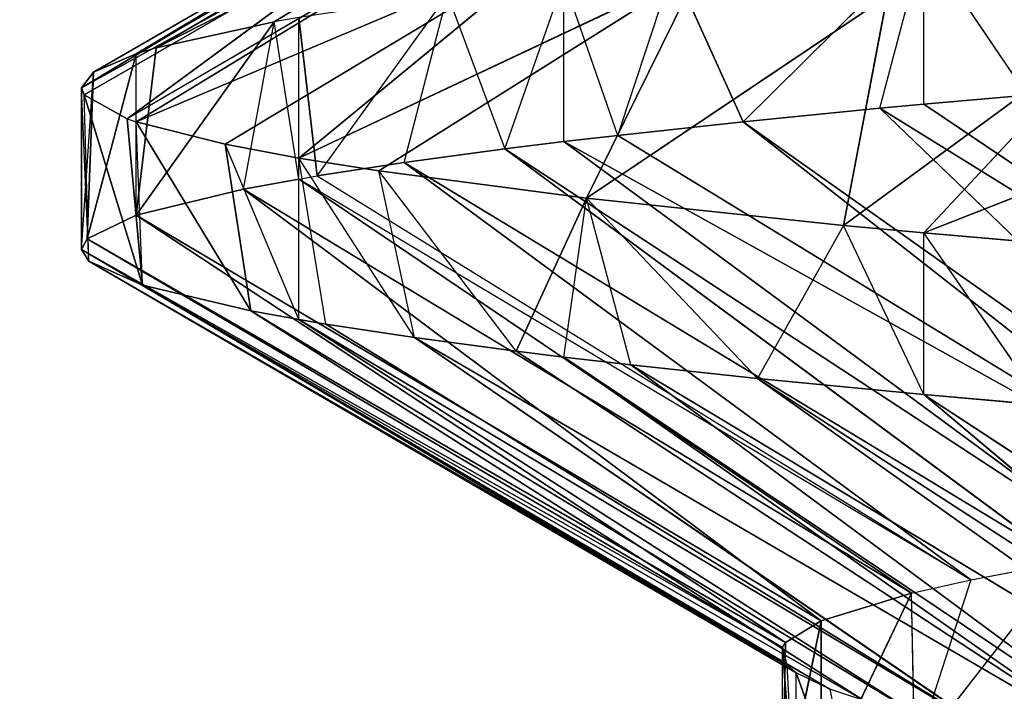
# Model space of a CAD drawing. Extents: x 186 to 416, y 0 to 124.
# Tile 99 of 256: x 243.694 to 244.228, y 37.261 to 37.624. Entities that reach past the tile are written whole.
import ezdxf

# ---------------------------------------------------------------- set-up
doc = ezdxf.new("R2010")
doc.units = 0
doc.header["$LTSCALE"] = 25.4
doc.layers.get('0').update_dxf_attribs({"color": 13, "linetype": 'CONTINUOUS'})

# ---------------------------------------------------------------- blocks, each defined once
blk = doc.blocks.new('PILLS-I-PLAFON-8266-8272_0')
at = {"color": 250}
for p, q in [((59.1062, 52.31307, 86.68307), (59.16205, 52.37676, 86.6781)), ((59.16205, 52.37676, 86.6781), (59.10621, 52.31308, 86.59557)), ((59.00843, 52.18633, 86.69257), (59.10621, 52.31308, 86.59557)), ((59.08244, 52.28419, 86.68528), (59.10621, 52.31308, 86.59557)), ((59.08244, 52.28419, 86.68528), (59.1062, 52.31307, 86.68307)), ((59.1062, 52.31307, 86.68307), (59.10621, 52.31308, 86.59557)), ((59.1062, 52.31307, 86.68307), (59.42689, 52.10474, 86.89843)), ((59.1062, 52.31307, 86.68307), (59.42689, 52.10474, 86.89843)), ((59.00843, 52.18633, 86.69257), (59.08244, 52.28419, 86.68528)), ((59.08244, 52.28419, 86.68528), (59.42689, 52.10474, 86.89843)), ((59.08244, 52.28419, 86.68528), (59.42689, 52.10474, 86.89843)), ((59.08244, 52.28419, 86.68528), (59.31768, 51.96741, 86.91132)), ((59.08244, 52.28419, 86.68528), (59.31768, 51.96741, 86.91132)), ((58.94054, 52.08371, 86.69991), (59.00843, 52.18633, 86.69257)), ((59.00843, 52.18633, 86.69257), (58.97065, 52.13097, 86.60906)), ((59.00843, 52.18633, 86.69257), (59.31768, 51.96741, 86.91132)), ((59.00843, 52.18633, 86.69257), (59.31768, 51.96741, 86.91132)), ((59.00843, 52.18633, 86.69257), (59.29183, 51.92975, 86.9147)), ((59.00843, 52.18633, 86.69257), (59.29183, 51.92975, 86.9147)), ((58.94054, 52.08371, 86.69991), (58.97065, 52.13097, 86.60906)), ((58.91124, 52.03464, 86.70333), (58.94054, 52.08371, 86.69991)), ((58.94054, 52.08371, 86.69991), (58.91125, 52.03465, 86.61583)), ((58.94054, 52.08371, 86.69991), (59.29183, 51.92975, 86.9147)), ((58.94054, 52.08371, 86.69991), (59.29183, 51.92975, 86.9147)), ((58.8792, 51.9769, 86.70728), (58.91125, 52.03465, 86.61583)), ((58.8792, 51.9769, 86.70728), (58.91124, 52.03464, 86.70333)), ((58.91124, 52.03464, 86.70333), (58.91125, 52.03465, 86.61583)), ((59.29183, 51.92975, 86.9147), (58.91124, 52.03464, 86.70333)), ((58.91124, 52.03464, 86.70333), (59.21355, 51.79868, 86.92603)), ((58.91124, 52.03464, 86.70333), (59.21355, 51.79868, 86.92603)), ((59.29183, 51.92975, 86.9147), (58.91124, 52.03464, 86.70333)), ((58.82478, 51.86655, 86.71462), (58.8792, 51.9769, 86.70728)), ((58.84819, 51.91619, 86.62386), (58.8792, 51.9769, 86.70728)), ((58.8792, 51.9769, 86.70728), (59.21355, 51.79868, 86.92603)), ((58.8792, 51.9769, 86.70728), (59.21355, 51.79868, 86.92603)), ((58.8792, 51.9769, 86.70728), (59.18224, 51.73665, 86.93118)), ((58.8792, 51.9769, 86.70728), (59.18224, 51.73665, 86.93118)), ((58.77757, 51.75335, 86.7219), (58.84819, 51.91619, 86.62386)), ((58.82478, 51.86655, 86.71462), (58.84819, 51.91619, 86.62386)), ((58.77757, 51.75335, 86.7219), (58.82478, 51.86655, 86.71462)), ((58.82478, 51.86655, 86.71462), (59.18224, 51.73665, 86.93118)), ((58.82478, 51.86655, 86.71462), (59.18224, 51.73665, 86.93118)), ((58.82478, 51.86655, 86.71462), (59.13166, 51.61856, 86.94065)), ((58.82478, 51.86655, 86.71462), (59.13166, 51.61856, 86.94065)), ((58.7676, 51.72658, 86.72359), (58.77757, 51.75335, 86.7219)), ((58.77757, 51.75335, 86.7219), (58.7676, 51.72658, 86.63609)), ((58.77757, 51.75335, 86.7219), (59.13166, 51.61856, 86.94065)), ((59.18224, 51.73665, 86.93118), (59.10132, 51.5312, 87.0349)), ((59.13166, 51.61856, 86.94065), (59.18224, 51.73665, 86.93118)), ((58.73774, 51.63799, 86.72907), (58.7676, 51.72658, 86.72359)), ((58.7676, 51.72658, 86.72359), (58.75424, 51.68866, 86.63845)), ((58.7676, 51.72658, 86.63609), (58.75424, 51.68866, 86.63845)), ((58.7676, 51.72658, 86.72359), (58.7676, 51.72658, 86.63609)), ((59.09958, 51.52562, 86.94782), (58.7676, 51.72658, 86.72359)), ((59.09958, 51.52562, 86.94782), (58.7676, 51.72658, 86.72359)), ((59.13166, 51.61856, 86.94065), (58.7676, 51.72658, 86.72359)), ((58.67962, 51.39826, 86.74323), (58.75424, 51.68866, 86.63845)), ((58.67962, 51.39826, 86.74323), (58.75424, 51.68866, 86.63845)), ((58.75424, 51.68866, 86.63845), (58.6903, 51.45406, 86.65252)), ((58.75424, 51.68866, 86.63845), (58.6903, 51.45406, 86.65252)), ((58.73774, 51.63799, 86.72907), (58.75424, 51.68866, 86.63845)), ((58.93356, 51.62756, 86.52908), (58.75424, 51.68866, 86.63845)), ((58.67962, 51.39826, 86.74323), (58.73774, 51.63799, 86.72907)), ((58.67962, 51.39826, 86.74323), (58.73774, 51.63799, 86.72907)), ((59.05056, 51.31974, 86.96288), (58.73774, 51.63799, 86.72907)), ((59.09958, 51.52562, 86.94782), (58.73774, 51.63799, 86.72907)), ((59.05056, 51.31974, 86.96288), (58.73774, 51.63799, 86.72907)), ((59.09958, 51.52562, 86.94782), (58.73774, 51.63799, 86.72907)), ((58.6903, 51.45406, 86.65252), (58.93356, 51.62756, 86.52908)), ((58.6903, 51.45406, 86.65252), (58.93356, 51.62756, 86.52908)), ((59.09958, 51.52562, 86.94782), (59.13166, 51.61856, 86.94065)), ((59.13166, 51.61856, 86.94065), (59.10132, 51.5312, 87.0349)), ((59.10132, 51.5312, 87.0349), (59.09958, 51.52562, 86.94782)), ((59.05056, 51.31974, 86.96288), (59.09958, 51.52562, 86.94782)), ((59.05056, 51.31974, 87.05038), (59.09958, 51.52562, 86.94782)), ((59.05056, 51.31974, 86.96288), (59.09958, 51.52562, 86.94782)), ((59.05056, 51.31974, 87.05038), (59.09958, 51.52562, 86.94782)), ((58.6903, 51.45406, 86.65252), (58.67962, 51.39825, 86.65573)), ((58.67962, 51.39826, 86.74323), (58.6903, 51.45406, 86.65252)), ((58.6903, 51.45406, 86.65252), (58.87583, 51.41574, 86.54314)), ((58.67962, 51.39825, 86.65573), (58.87583, 51.41574, 86.54314)), ((58.65308, 51.16915, 86.7559), (58.67962, 51.39826, 86.74323)), ((58.65308, 51.16915, 86.7559), (58.67962, 51.39826, 86.74323)), ((58.65308, 51.16915, 86.7559), (58.67962, 51.39825, 86.65573)), ((58.65308, 51.16915, 86.7559), (58.67962, 51.39825, 86.65573)), ((58.67962, 51.39825, 86.65573), (58.65645, 51.2181, 86.66576)), ((58.67962, 51.39825, 86.65573), (58.65645, 51.2181, 86.66576)), ((58.67962, 51.39826, 86.74323), (58.67962, 51.39825, 86.65573)), ((59.03136, 51.14787, 86.97465), (58.67962, 51.39826, 86.74323)), ((59.03136, 51.14787, 86.97465), (58.67962, 51.39826, 86.74323)), ((59.05056, 51.31974, 86.96288), (58.67962, 51.39826, 86.74323)), ((59.05056, 51.31974, 86.96288), (58.67962, 51.39826, 86.74323)), ((58.67962, 51.39825, 86.65573), (58.84526, 51.20271, 86.55638)), ((58.67962, 51.39825, 86.65573), (58.84526, 51.20271, 86.55638)), ((59.02965, 51.10859, 87.06474), (59.05056, 51.31974, 86.96288)), ((59.02965, 51.10859, 87.06474), (59.05056, 51.31974, 86.96288)), ((59.03136, 51.14787, 86.97465), (59.05056, 51.31974, 86.96288)), ((59.03136, 51.14787, 86.97465), (59.05056, 51.31974, 86.96288)), ((59.05056, 51.31974, 86.96288), (59.05056, 51.31974, 87.05038)), ((59.05056, 51.31974, 86.96288), (59.05056, 51.31974, 87.05038)), ((58.65, 51.05964, 86.76167), (58.65645, 51.2181, 86.66576)), ((58.65645, 51.2181, 86.66576), (58.65, 51.05964, 86.67416)), ((58.65645, 51.2181, 86.66576), (58.65, 51.05964, 86.67416)), ((58.65308, 51.16915, 86.7559), (58.65645, 51.2181, 86.66576)), ((58.65645, 51.2181, 86.66576), (58.84526, 51.20271, 86.55638)), ((58.65645, 51.2181, 86.66576), (58.84526, 51.20271, 86.55638)), ((58.65, 51.05964, 86.67416), (58.84526, 51.20271, 86.55638)), ((58.65, 51.05964, 86.67416), (58.84526, 51.20271, 86.55638)), ((58.65, 51.05964, 86.76167), (58.65308, 51.16915, 86.7559)), ((59.02965, 51.10859, 86.97723), (58.65308, 51.16915, 86.7559)), ((59.02965, 51.10859, 86.97723), (58.65308, 51.16915, 86.7559)), ((59.03136, 51.14787, 86.97465), (58.65308, 51.16915, 86.7559)), ((59.03136, 51.14787, 86.97465), (58.65308, 51.16915, 86.7559)), ((59.02965, 51.10859, 86.97723), (59.03136, 51.14787, 86.97465)), ((59.02965, 51.10859, 87.06474), (59.03136, 51.14787, 86.97465)), ((59.02965, 51.10859, 86.97723), (58.65, 51.05964, 86.76167)), ((59.02965, 51.10859, 86.97723), (58.65, 51.05964, 86.76167)), ((59.03196, 50.96134, 86.98685), (59.02965, 51.10859, 86.97723)), ((59.03709, 50.89922, 87.07854), (59.02965, 51.10859, 86.97723)), ((59.03196, 50.96134, 86.98685), (59.02965, 51.10859, 86.97723)), ((59.03709, 50.89922, 87.07854), (59.02965, 51.10859, 86.97723)), ((59.02965, 51.10859, 87.06474), (59.02965, 51.10859, 86.97723)), ((58.65382, 50.93763, 86.7681), (58.65, 51.05964, 86.67416)), ((58.65, 51.05964, 86.76167), (58.65, 51.05964, 86.67416)), ((59.03196, 50.96134, 86.98685), (58.65, 51.05964, 86.76167)), ((58.65382, 50.93763, 86.7681), (58.65, 51.05964, 86.76167)), ((59.03196, 50.96134, 86.98685), (58.65, 51.05964, 86.76167)), ((58.65, 51.05964, 86.67416), (58.65141, 50.98539, 86.67805)), ((58.65, 51.05964, 86.67416), (58.84072, 50.99261, 86.56868)), ((58.65, 51.05964, 86.67416), (58.84072, 50.99261, 86.56868)), ((58.65141, 50.98539, 86.67805), (58.84072, 50.99261, 86.56868)), ((58.65141, 50.98539, 86.67805), (58.84072, 50.99261, 86.56868)), ((58.84072, 50.99261, 86.56868), (58.67469, 50.75029, 86.69093)), ((58.84072, 50.99261, 86.56868), (58.67469, 50.75029, 86.69093)), ((58.68289, 50.703, 86.78113), (58.65141, 50.98539, 86.67805)), ((58.65141, 50.98539, 86.67805), (58.67469, 50.75029, 86.69093)), ((58.68289, 50.703, 86.78113), (58.65141, 50.98539, 86.67805)), ((58.65382, 50.93763, 86.7681), (58.65141, 50.98539, 86.67805)), ((58.65141, 50.98539, 86.67805), (58.67469, 50.75029, 86.69093)), ((59.03196, 50.96134, 86.98685), (58.65382, 50.93763, 86.7681)), ((59.03196, 50.96134, 86.98685), (58.65382, 50.93763, 86.7681)), ((59.03709, 50.89922, 86.99104), (59.03196, 50.96134, 86.98685)), ((59.03196, 50.96134, 86.98685), (59.03709, 50.89922, 87.07854)), ((58.68289, 50.703, 86.78113), (58.65382, 50.93763, 86.7681)), ((59.03709, 50.89922, 86.99104), (58.65382, 50.93763, 86.7681)), ((58.68289, 50.703, 86.78113), (58.65382, 50.93763, 86.7681)), ((59.03709, 50.89922, 86.99104), (58.65382, 50.93763, 86.7681)), ((59.03709, 50.89922, 86.99104), (58.68289, 50.703, 86.78113)), ((59.03709, 50.89922, 86.99104), (58.68289, 50.703, 86.78113)), ((59.05539, 50.7723, 86.99988), (59.03709, 50.89922, 86.99104)), ((59.03709, 50.89922, 87.07854), (59.03709, 50.89922, 86.99104)), ((59.07368, 50.68715, 87.09353), (59.03709, 50.89922, 86.99104)), ((58.86174, 50.78034, 86.58156), (58.67469, 50.75029, 86.69093)), ((58.86174, 50.78034, 86.58156), (58.67962, 50.72102, 86.6926)), ((59.05539, 50.7723, 86.99988), (58.68289, 50.703, 86.78113)), ((59.05539, 50.7723, 86.99988), (58.68289, 50.703, 86.78113)), ((59.05539, 50.7723, 86.99988), (59.07368, 50.68715, 87.09353)), ((59.07368, 50.68715, 87.00603), (59.05539, 50.7723, 86.99988)), ((58.67469, 50.75029, 86.69093), (58.67962, 50.72102, 86.6926)), ((58.68289, 50.703, 86.78113), (58.67469, 50.75029, 86.69093)), ((58.74165, 50.46883, 86.79502), (58.67962, 50.72102, 86.6926)), ((58.67962, 50.72102, 86.6926), (58.72773, 50.51455, 86.70473)), ((58.68289, 50.703, 86.78113), (58.67962, 50.72102, 86.6926)), ((58.74165, 50.46883, 86.79502), (58.67962, 50.72102, 86.6926)), ((58.90963, 50.5675, 86.59536), (58.67962, 50.72102, 86.6926)), ((58.90963, 50.5675, 86.59536), (58.67962, 50.72102, 86.6926)), ((58.67962, 50.72102, 86.6926), (58.72773, 50.51455, 86.70473)), ((58.74165, 50.46883, 86.79502), (58.68289, 50.703, 86.78113)), ((59.07368, 50.68715, 87.00603), (58.68289, 50.703, 86.78113)), ((58.74165, 50.46883, 86.79502), (58.68289, 50.703, 86.78113)), ((59.07368, 50.68715, 87.00603), (58.68289, 50.703, 86.78113)), ((59.07368, 50.68715, 87.00603), (58.74165, 50.46883, 86.79502)), ((59.07368, 50.68715, 87.00603), (58.74165, 50.46883, 86.79502)), ((59.10273, 50.58362, 87.01377), (58.74165, 50.46883, 86.79502)), ((59.10273, 50.58362, 87.01377), (58.74165, 50.46883, 86.79502)), ((59.10273, 50.58362, 87.01377), (58.7676, 50.39271, 86.79974)), ((59.10273, 50.58362, 87.01377), (58.7676, 50.39271, 86.79974)), ((58.90963, 50.5675, 86.59536), (58.72773, 50.51455, 86.70473)), ((58.90963, 50.5675, 86.59536), (58.72773, 50.51455, 86.70473)), ((58.7676, 50.3927, 86.71223), (58.90963, 50.5675, 86.59536)), ((58.7676, 50.3927, 86.71223), (58.90963, 50.5675, 86.59536)), ((58.7676, 50.39271, 86.79974), (58.72773, 50.51455, 86.70473)), ((58.74165, 50.46883, 86.79502), (58.72773, 50.51455, 86.70473)), ((58.72773, 50.51455, 86.70473), (58.7676, 50.3927, 86.71223)), ((59.14049, 50.47806, 87.02196), (58.7676, 50.39271, 86.79974)), ((59.14049, 50.47806, 87.02196), (58.7676, 50.39271, 86.79974)), ((59.14049, 50.47806, 87.02196), (58.78228, 50.35366, 86.8022)), ((59.14049, 50.47806, 87.02196), (58.78228, 50.35366, 86.8022)), ((58.83028, 50.24073, 86.80949), (59.14049, 50.47806, 87.02196)), ((58.83028, 50.24073, 86.80949), (59.14049, 50.47806, 87.02196)), ((58.7676, 50.39271, 86.79974), (58.74165, 50.46883, 86.79502)), ((58.7676, 50.39271, 86.79974), (58.7676, 50.3927, 86.71223)), ((58.78228, 50.35366, 86.8022), (58.7676, 50.39271, 86.79974)), ((58.83028, 50.24073, 86.80949), (58.7676, 50.3927, 86.71223)), ((58.78228, 50.35366, 86.8022), (58.7676, 50.3927, 86.71223)), ((58.7676, 50.3927, 86.71223), (58.81098, 50.28381, 86.71918)), ((58.7676, 50.3927, 86.71223), (58.98478, 50.35918, 86.6098)), ((58.7676, 50.3927, 86.71223), (58.98478, 50.35918, 86.6098)), ((58.81098, 50.28381, 86.71918), (58.98478, 50.35918, 86.6098)), ((58.81098, 50.28381, 86.71918), (58.98478, 50.35918, 86.6098)), ((58.98478, 50.35918, 86.6098), (58.92345, 50.06381, 86.73394)), ((58.98478, 50.35918, 86.6098), (58.92345, 50.06381, 86.73394)), ((58.83028, 50.24073, 86.80949), (58.78228, 50.35366, 86.8022)), ((58.83028, 50.24073, 86.80949), (59.2186, 50.31122, 87.03558)), ((58.83028, 50.24073, 86.80949), (59.2186, 50.31122, 87.03558)), ((58.88546, 50.13074, 86.81683), (59.2186, 50.31122, 87.03558)), ((58.88546, 50.13074, 86.81683), (59.2186, 50.31122, 87.03558)), ((58.91125, 50.08463, 86.82), (59.2186, 50.31122, 87.03558)), ((58.91125, 50.08463, 86.82), (59.2186, 50.31122, 87.03558)), ((58.83028, 50.24073, 86.80949), (58.81098, 50.28381, 86.71918)), ((58.88546, 50.13074, 86.81683), (58.81098, 50.28381, 86.71918)), ((58.81098, 50.28381, 86.71918), (58.92345, 50.06381, 86.73394)), ((58.81098, 50.28381, 86.71918), (58.92345, 50.06381, 86.73394)), ((58.91125, 50.08463, 86.82), (59.2369, 50.27839, 87.03838)), ((58.91125, 50.08463, 86.82), (59.2369, 50.27839, 87.03838)), ((58.94753, 50.02435, 86.8242), (59.2369, 50.27839, 87.03838)), ((58.94753, 50.02435, 86.8242), (59.2369, 50.27839, 87.03838)), ((58.88546, 50.13074, 86.81683), (58.83028, 50.24073, 86.80949)), ((59.08632, 50.16056, 86.62457), (58.92345, 50.06381, 86.73394)), ((59.08632, 50.16056, 86.62457), (58.92345, 50.06381, 86.73394)), ((59.06271, 49.85996, 86.74867), (59.08632, 50.16056, 86.62457)), ((59.06271, 49.85996, 86.74867), (59.08632, 50.16056, 86.62457)), ((58.94753, 50.02435, 86.8242), (59.32385, 50.14321, 87.0503)), ((58.94753, 50.02435, 86.8242), (59.32385, 50.14321, 87.0503)), ((59.01609, 49.92221, 86.83155), (59.32385, 50.14321, 87.0503)), ((59.01609, 49.92221, 86.83155), (59.32385, 50.14321, 87.0503)), ((58.88546, 50.13074, 86.81683), (58.92345, 50.06381, 86.73394)), ((58.91125, 50.08463, 86.82), (58.88546, 50.13074, 86.81683)), ((59.01609, 49.92221, 86.83155), (59.36049, 50.09423, 87.05481)), ((59.01609, 49.92221, 86.83155), (59.36049, 50.09423, 87.05481)), ((59.36049, 50.09423, 87.05481), (59.10621, 49.8062, 86.84026)), ((59.36049, 50.09423, 87.05481), (59.10621, 49.8062, 86.84026)), ((58.91125, 50.08463, 86.82), (58.92345, 50.06381, 86.73394)), ((58.94753, 50.02435, 86.8242), (58.91125, 50.08463, 86.82)), ((58.94753, 50.02435, 86.8242), (58.92345, 50.06381, 86.73394)), ((58.92345, 50.06381, 86.73394), (59.06271, 49.85996, 86.74867)), ((59.01609, 49.92221, 86.83155), (58.92345, 50.06381, 86.73394)), ((58.92345, 50.06381, 86.73394), (59.06271, 49.85996, 86.74867)), ((59.01609, 49.92221, 86.83155), (58.94753, 50.02435, 86.8242)), ((59.44858, 49.9907, 87.06474), (59.10621, 49.8062, 86.84026)), ((59.44858, 49.9907, 87.06474), (59.10621, 49.8062, 86.84026)), ((59.06271, 49.85996, 86.74867), (59.21206, 49.97651, 86.6393)), ((59.06271, 49.85996, 86.74867), (59.21206, 49.97651, 86.6393)), ((59.1062, 49.80621, 86.75275), (59.21206, 49.97651, 86.6393)), ((59.1062, 49.80621, 86.75275), (59.21206, 49.97651, 86.6393)), ((59.06271, 49.85996, 86.74867), (59.01609, 49.92221, 86.83155)), ((59.10621, 49.8062, 86.84026), (59.01609, 49.92221, 86.83155)), ((59.10621, 49.8062, 86.84026), (59.06271, 49.85996, 86.74867)), ((59.06271, 49.85996, 86.74867), (59.1062, 49.80621, 86.75275)), ((59.1062, 49.80621, 86.75275), (59.35865, 49.81119, 86.65364)), ((59.1062, 49.80621, 86.75275), (59.35865, 49.81119, 86.65364)), ((59.10621, 49.8062, 86.84026), (59.1062, 49.80621, 86.75275)), ((59.17091, 49.73291, 86.84599), (59.1062, 49.80621, 86.75275)), ((59.1062, 49.80621, 86.75275), (59.22508, 49.67685, 86.76302)), ((59.1062, 49.80621, 86.75275), (59.22508, 49.67685, 86.76302)), ((59.17091, 49.73291, 86.84599), (59.10621, 49.8062, 86.84026))]:
    blk.add_line(p, q, dxfattribs=at)
mesh = blk.add_polyface(dxfattribs=at)
corners = [(59.28831, 52.50254, 86.58031), (59.10621, 52.31308, 86.59557), (59.16205, 52.37676, 86.6781)]
mesh.append_faces([[corners[k] for k in face] for face in [(0, 1, 2)]], dxfattribs={"color": 250})
mesh = blk.add_polyface(dxfattribs=at)
corners = [(59.42689, 52.10474, 86.89843), (59.16205, 52.37676, 86.6781), (59.1062, 52.31307, 86.68307)]
mesh.append_faces([[corners[k] for k in face] for face in [(0, 1, 2)]], dxfattribs={"color": 250})
mesh = blk.add_polyface(dxfattribs=at)
corners = [(59.10621, 52.31308, 86.59557), (58.97065, 52.13097, 86.60906), (59.00843, 52.18633, 86.69257)]
mesh.append_faces([[corners[k] for k in face] for face in [(0, 1, 2)]], dxfattribs={"color": 250})
mesh = blk.add_polyface(dxfattribs=at)
corners = [(59.42689, 52.10474, 86.89843), (59.1062, 52.31307, 86.68307), (59.08244, 52.28419, 86.68528)]
mesh.append_faces([[corners[k] for k in face] for face in [(0, 1, 2)]], dxfattribs={"color": 250})
mesh = blk.add_polyface(dxfattribs=at)
corners = [(59.31768, 51.96741, 86.91132), (59.08244, 52.28419, 86.68528), (59.00843, 52.18633, 86.69257)]
mesh.append_faces([[corners[k] for k in face] for face in [(0, 1, 2)]], dxfattribs={"color": 250})
mesh = blk.add_polyface(dxfattribs=at)
corners = [(59.42689, 52.10474, 86.89843), (59.08244, 52.28419, 86.68528), (59.31768, 51.96741, 86.91132)]
mesh.append_faces([[corners[k] for k in face] for face in [(0, 1, 2)]], dxfattribs={"color": 250})
mesh = blk.add_polyface(dxfattribs=at)
corners = [(59.29183, 51.92975, 86.9147), (59.00843, 52.18633, 86.69257), (58.94054, 52.08371, 86.69991)]
mesh.append_faces([[corners[k] for k in face] for face in [(0, 1, 2)]], dxfattribs={"color": 250})
mesh = blk.add_polyface(dxfattribs=at)
corners = [(59.31768, 51.96741, 86.91132), (59.00843, 52.18633, 86.69257), (59.29183, 51.92975, 86.9147)]
mesh.append_faces([[corners[k] for k in face] for face in [(0, 1, 2)]], dxfattribs={"color": 250})
mesh = blk.add_polyface(dxfattribs=at)
corners = [(59.29183, 51.92975, 86.9147), (58.94054, 52.08371, 86.69991), (58.91124, 52.03464, 86.70333)]
mesh.append_faces([[corners[k] for k in face] for face in [(0, 1, 2)]], dxfattribs={"color": 250})
mesh = blk.add_polyface(dxfattribs=at)
corners = [(59.21355, 51.79868, 86.92603), (58.91124, 52.03464, 86.70333), (58.8792, 51.9769, 86.70728)]
mesh.append_faces([[corners[k] for k in face] for face in [(0, 1, 2)]], dxfattribs={"color": 250})
mesh = blk.add_polyface(dxfattribs=at)
corners = [(59.29183, 51.92975, 86.9147), (58.91124, 52.03464, 86.70333), (59.21355, 51.79868, 86.92603)]
mesh.append_faces([[corners[k] for k in face] for face in [(0, 1, 2)]], dxfattribs={"color": 250})
mesh = blk.add_polyface(dxfattribs=at)
corners = [(59.18224, 51.73665, 86.93118), (58.8792, 51.9769, 86.70728), (58.82478, 51.86655, 86.71462)]
mesh.append_faces([[corners[k] for k in face] for face in [(0, 1, 2)]], dxfattribs={"color": 250})
mesh = blk.add_polyface(dxfattribs=at)
corners = [(59.21355, 51.79868, 86.92603), (58.8792, 51.9769, 86.70728), (59.18224, 51.73665, 86.93118)]
mesh.append_faces([[corners[k] for k in face] for face in [(0, 1, 2)]], dxfattribs={"color": 250})
mesh = blk.add_polyface(dxfattribs=at)
corners = [(58.84819, 51.91619, 86.62386), (58.7676, 51.72658, 86.63609), (58.77757, 51.75335, 86.7219)]
mesh.append_faces([[corners[k] for k in face] for face in [(0, 1, 2)]], dxfattribs={"color": 250})
mesh = blk.add_polyface(dxfattribs=at)
corners = [(59.13166, 51.61856, 86.94065), (58.82478, 51.86655, 86.71462), (58.77757, 51.75335, 86.7219)]
mesh.append_faces([[corners[k] for k in face] for face in [(0, 1, 2)]], dxfattribs={"color": 250})
mesh = blk.add_polyface(dxfattribs=at)
corners = [(59.18224, 51.73665, 86.93118), (58.82478, 51.86655, 86.71462), (59.13166, 51.61856, 86.94065)]
mesh.append_faces([[corners[k] for k in face] for face in [(0, 1, 2)]], dxfattribs={"color": 250})
mesh = blk.add_polyface(dxfattribs=at)
corners = [(59.18224, 51.73665, 86.93118), (59.10132, 51.5312, 87.0349), (59.18224, 51.73665, 87.01868)]
mesh.append_faces([[corners[k] for k in face] for face in [(0, 1, 2)]], dxfattribs={"color": 250})
mesh = blk.add_polyface(dxfattribs=at)
corners = [(59.09958, 51.52562, 86.94782), (58.7676, 51.72658, 86.72359), (58.73774, 51.63799, 86.72907)]
mesh.append_faces([[corners[k] for k in face] for face in [(0, 1, 2)]], dxfattribs={"color": 250})
mesh = blk.add_polyface(dxfattribs=at)
corners = [(59.13166, 51.61856, 86.94065), (58.7676, 51.72658, 86.72359), (59.09958, 51.52562, 86.94782)]
mesh.append_faces([[corners[k] for k in face] for face in [(0, 1, 2)]], dxfattribs={"color": 250})
mesh = blk.add_polyface(dxfattribs=at)
corners = [(58.75424, 51.68866, 86.63845), (58.6903, 51.45406, 86.65252), (58.67962, 51.39826, 86.74323)]
mesh.append_faces([[corners[k] for k in face] for face in [(0, 1, 2)]], dxfattribs={"color": 250})
mesh = blk.add_polyface(dxfattribs=at)
corners = [(58.75424, 51.68866, 86.63845), (58.67962, 51.39826, 86.74323), (58.73774, 51.63799, 86.72907)]
mesh.append_faces([[corners[k] for k in face] for face in [(0, 1, 2)]], dxfattribs={"color": 250})
mesh = blk.add_polyface(dxfattribs=at)
corners = [(58.93356, 51.62756, 86.52908), (58.6903, 51.45406, 86.65252), (58.75424, 51.68866, 86.63845)]
mesh.append_faces([[corners[k] for k in face] for face in [(0, 1, 2)]], dxfattribs={"color": 250})
mesh = blk.add_polyface(dxfattribs=at)
corners = [(59.05056, 51.31974, 86.96288), (58.73774, 51.63799, 86.72907), (58.67962, 51.39826, 86.74323)]
mesh.append_faces([[corners[k] for k in face] for face in [(0, 1, 2)]], dxfattribs={"color": 250})
mesh = blk.add_polyface(dxfattribs=at)
corners = [(59.09958, 51.52562, 86.94782), (58.73774, 51.63799, 86.72907), (59.05056, 51.31974, 86.96288)]
mesh.append_faces([[corners[k] for k in face] for face in [(0, 1, 2)]], dxfattribs={"color": 250})
mesh = blk.add_polyface(dxfattribs=at)
corners = [(58.93356, 51.62756, 86.52908), (58.87583, 51.41574, 86.54314), (58.6903, 51.45406, 86.65252)]
mesh.append_faces([[corners[k] for k in face] for face in [(0, 1, 2)]], dxfattribs={"color": 250})
mesh = blk.add_polyface(dxfattribs=at)
corners = [(59.10132, 51.5312, 87.0349), (59.09958, 51.52562, 86.94782), (59.05056, 51.31974, 87.05038)]
mesh.append_faces([[corners[k] for k in face] for face in [(0, 1, 2)]], dxfattribs={"color": 250})
mesh = blk.add_polyface(dxfattribs=at)
corners = [(59.09958, 51.52562, 86.94782), (59.05056, 51.31974, 86.96288), (59.05056, 51.31974, 87.05038)]
mesh.append_faces([[corners[k] for k in face] for face in [(0, 1, 2)]], dxfattribs={"color": 250})
mesh = blk.add_polyface(dxfattribs=at)
corners = [(58.87583, 51.41574, 86.54314), (58.84526, 51.20271, 86.55638), (58.67962, 51.39825, 86.65573)]
mesh.append_faces([[corners[k] for k in face] for face in [(0, 1, 2)]], dxfattribs={"color": 250})
mesh = blk.add_polyface(dxfattribs=at)
corners = [(58.67962, 51.39826, 86.74323), (58.67962, 51.39825, 86.65573), (58.65308, 51.16915, 86.7559)]
mesh.append_faces([[corners[k] for k in face] for face in [(0, 1, 2)]], dxfattribs={"color": 250})
mesh = blk.add_polyface(dxfattribs=at)
corners = [(59.03136, 51.14787, 86.97465), (58.67962, 51.39826, 86.74323), (58.65308, 51.16915, 86.7559)]
mesh.append_faces([[corners[k] for k in face] for face in [(0, 1, 2)]], dxfattribs={"color": 250})
mesh = blk.add_polyface(dxfattribs=at)
corners = [(58.67962, 51.39825, 86.65573), (58.65645, 51.2181, 86.66576), (58.65308, 51.16915, 86.7559)]
mesh.append_faces([[corners[k] for k in face] for face in [(0, 1, 2)]], dxfattribs={"color": 250})
mesh = blk.add_polyface(dxfattribs=at)
corners = [(58.84526, 51.20271, 86.55638), (58.65645, 51.2181, 86.66576), (58.67962, 51.39825, 86.65573)]
mesh.append_faces([[corners[k] for k in face] for face in [(0, 1, 2)]], dxfattribs={"color": 250})
mesh = blk.add_polyface(dxfattribs=at)
corners = [(59.05056, 51.31974, 86.96288), (58.67962, 51.39826, 86.74323), (59.03136, 51.14787, 86.97465)]
mesh.append_faces([[corners[k] for k in face] for face in [(0, 1, 2)]], dxfattribs={"color": 250})
mesh = blk.add_polyface(dxfattribs=at)
corners = [(59.05056, 51.31974, 86.96288), (59.03136, 51.14787, 86.97465), (59.02965, 51.10859, 87.06474)]
mesh.append_faces([[corners[k] for k in face] for face in [(0, 1, 2)]], dxfattribs={"color": 250})
mesh = blk.add_polyface(dxfattribs=at)
corners = [(59.05056, 51.31974, 86.96288), (59.02965, 51.10859, 87.06474), (59.05056, 51.31974, 87.05038)]
mesh.append_faces([[corners[k] for k in face] for face in [(0, 1, 2)]], dxfattribs={"color": 250})
mesh = blk.add_polyface(dxfattribs=at)
corners = [(58.65645, 51.2181, 86.66576), (58.65, 51.05964, 86.67416), (58.65, 51.05964, 86.76167)]
mesh.append_faces([[corners[k] for k in face] for face in [(0, 1, 2)]], dxfattribs={"color": 250})
mesh = blk.add_polyface(dxfattribs=at)
corners = [(58.84526, 51.20271, 86.55638), (58.65, 51.05964, 86.67416), (58.65645, 51.2181, 86.66576)]
mesh.append_faces([[corners[k] for k in face] for face in [(0, 1, 2)]], dxfattribs={"color": 250})
mesh = blk.add_polyface(dxfattribs=at)
corners = [(58.84526, 51.20271, 86.55638), (58.84072, 50.99261, 86.56868), (58.65, 51.05964, 86.67416)]
mesh.append_faces([[corners[k] for k in face] for face in [(0, 1, 2)]], dxfattribs={"color": 250})
mesh = blk.add_polyface(dxfattribs=at)
corners = [(59.02965, 51.10859, 86.97723), (58.65308, 51.16915, 86.7559), (58.65, 51.05964, 86.76167)]
mesh.append_faces([[corners[k] for k in face] for face in [(0, 1, 2)]], dxfattribs={"color": 250})
mesh = blk.add_polyface(dxfattribs=at)
corners = [(59.03136, 51.14787, 86.97465), (58.65308, 51.16915, 86.7559), (59.02965, 51.10859, 86.97723)]
mesh.append_faces([[corners[k] for k in face] for face in [(0, 1, 2)]], dxfattribs={"color": 250})
mesh = blk.add_polyface(dxfattribs=at)
corners = [(59.03196, 50.96134, 86.98685), (59.02965, 51.10859, 86.97723), (58.65, 51.05964, 86.76167)]
mesh.append_faces([[corners[k] for k in face] for face in [(0, 1, 2)]], dxfattribs={"color": 250})
mesh = blk.add_polyface(dxfattribs=at)
corners = [(59.02965, 51.10859, 86.97723), (59.03196, 50.96134, 86.98685), (59.03709, 50.89922, 87.07854)]
mesh.append_faces([[corners[k] for k in face] for face in [(0, 1, 2)]], dxfattribs={"color": 250})
mesh = blk.add_polyface(dxfattribs=at)
corners = [(59.02965, 51.10859, 86.97723), (59.03709, 50.89922, 87.07854), (59.02965, 51.10859, 87.06474)]
mesh.append_faces([[corners[k] for k in face] for face in [(0, 1, 2)]], dxfattribs={"color": 250})
mesh = blk.add_polyface(dxfattribs=at)
corners = [(59.03196, 50.96134, 86.98685), (58.65, 51.05964, 86.76167), (58.65382, 50.93763, 86.7681)]
mesh.append_faces([[corners[k] for k in face] for face in [(0, 1, 2)]], dxfattribs={"color": 250})
mesh = blk.add_polyface(dxfattribs=at)
corners = [(58.84072, 50.99261, 86.56868), (58.65141, 50.98539, 86.67805), (58.65, 51.05964, 86.67416)]
mesh.append_faces([[corners[k] for k in face] for face in [(0, 1, 2)]], dxfattribs={"color": 250})
mesh = blk.add_polyface(dxfattribs=at)
corners = [(58.84072, 50.99261, 86.56868), (58.67469, 50.75029, 86.69093), (58.65141, 50.98539, 86.67805)]
mesh.append_faces([[corners[k] for k in face] for face in [(0, 1, 2)]], dxfattribs={"color": 250})
mesh = blk.add_polyface(dxfattribs=at)
corners = [(58.86174, 50.78034, 86.58156), (58.67469, 50.75029, 86.69093), (58.84072, 50.99261, 86.56868)]
mesh.append_faces([[corners[k] for k in face] for face in [(0, 1, 2)]], dxfattribs={"color": 250})
mesh = blk.add_polyface(dxfattribs=at)
corners = [(58.65141, 50.98539, 86.67805), (58.67469, 50.75029, 86.69093), (58.68289, 50.703, 86.78113)]
mesh.append_faces([[corners[k] for k in face] for face in [(0, 1, 2)]], dxfattribs={"color": 250})
mesh = blk.add_polyface(dxfattribs=at)
corners = [(58.65141, 50.98539, 86.67805), (58.68289, 50.703, 86.78113), (58.65382, 50.93763, 86.7681)]
mesh.append_faces([[corners[k] for k in face] for face in [(0, 1, 2)]], dxfattribs={"color": 250})
mesh = blk.add_polyface(dxfattribs=at)
corners = [(59.03709, 50.89922, 86.99104), (59.03196, 50.96134, 86.98685), (58.65382, 50.93763, 86.7681)]
mesh.append_faces([[corners[k] for k in face] for face in [(0, 1, 2)]], dxfattribs={"color": 250})
mesh = blk.add_polyface(dxfattribs=at)
corners = [(59.03709, 50.89922, 86.99104), (58.65382, 50.93763, 86.7681), (58.68289, 50.703, 86.78113)]
mesh.append_faces([[corners[k] for k in face] for face in [(0, 1, 2)]], dxfattribs={"color": 250})
mesh = blk.add_polyface(dxfattribs=at)
corners = [(59.05539, 50.7723, 86.99988), (59.03709, 50.89922, 86.99104), (58.68289, 50.703, 86.78113)]
mesh.append_faces([[corners[k] for k in face] for face in [(0, 1, 2)]], dxfattribs={"color": 250})
mesh = blk.add_polyface(dxfattribs=at)
corners = [(59.03709, 50.89922, 86.99104), (59.07368, 50.68715, 87.09353), (59.03709, 50.89922, 87.07854)]
mesh.append_faces([[corners[k] for k in face] for face in [(0, 1, 2)]], dxfattribs={"color": 250})
mesh = blk.add_polyface(dxfattribs=at)
corners = [(58.90963, 50.5675, 86.59536), (58.67962, 50.72102, 86.6926), (58.86174, 50.78034, 86.58156)]
mesh.append_faces([[corners[k] for k in face] for face in [(0, 1, 2)]], dxfattribs={"color": 250})
mesh = blk.add_polyface(dxfattribs=at)
corners = [(59.07368, 50.68715, 87.00603), (59.05539, 50.7723, 86.99988), (58.68289, 50.703, 86.78113)]
mesh.append_faces([[corners[k] for k in face] for face in [(0, 1, 2)]], dxfattribs={"color": 250})
mesh = blk.add_polyface(dxfattribs=at)
corners = [(58.67962, 50.72102, 86.6926), (58.72773, 50.51455, 86.70473), (58.74165, 50.46883, 86.79502)]
mesh.append_faces([[corners[k] for k in face] for face in [(0, 1, 2)]], dxfattribs={"color": 250})
mesh = blk.add_polyface(dxfattribs=at)
corners = [(58.67962, 50.72102, 86.6926), (58.74165, 50.46883, 86.79502), (58.68289, 50.703, 86.78113)]
mesh.append_faces([[corners[k] for k in face] for face in [(0, 1, 2)]], dxfattribs={"color": 250})
mesh = blk.add_polyface(dxfattribs=at)
corners = [(58.90963, 50.5675, 86.59536), (58.72773, 50.51455, 86.70473), (58.67962, 50.72102, 86.6926)]
mesh.append_faces([[corners[k] for k in face] for face in [(0, 1, 2)]], dxfattribs={"color": 250})
mesh = blk.add_polyface(dxfattribs=at)
corners = [(59.07368, 50.68715, 87.00603), (58.68289, 50.703, 86.78113), (58.74165, 50.46883, 86.79502)]
mesh.append_faces([[corners[k] for k in face] for face in [(0, 1, 2)]], dxfattribs={"color": 250})
mesh = blk.add_polyface(dxfattribs=at)
corners = [(59.10273, 50.58362, 87.01377), (59.07368, 50.68715, 87.00603), (58.74165, 50.46883, 86.79502)]
mesh.append_faces([[corners[k] for k in face] for face in [(0, 1, 2)]], dxfattribs={"color": 250})
mesh = blk.add_polyface(dxfattribs=at)
corners = [(59.10273, 50.58362, 87.01377), (58.74165, 50.46883, 86.79502), (58.7676, 50.39271, 86.79974)]
mesh.append_faces([[corners[k] for k in face] for face in [(0, 1, 2)]], dxfattribs={"color": 250})
mesh = blk.add_polyface(dxfattribs=at)
corners = [(59.14049, 50.47806, 87.02196), (59.10273, 50.58362, 87.01377), (58.7676, 50.39271, 86.79974)]
mesh.append_faces([[corners[k] for k in face] for face in [(0, 1, 2)]], dxfattribs={"color": 250})
mesh = blk.add_polyface(dxfattribs=at)
corners = [(58.90963, 50.5675, 86.59536), (58.7676, 50.3927, 86.71223), (58.72773, 50.51455, 86.70473)]
mesh.append_faces([[corners[k] for k in face] for face in [(0, 1, 2)]], dxfattribs={"color": 250})
mesh = blk.add_polyface(dxfattribs=at)
corners = [(58.98478, 50.35918, 86.6098), (58.7676, 50.3927, 86.71223), (58.90963, 50.5675, 86.59536)]
mesh.append_faces([[corners[k] for k in face] for face in [(0, 1, 2)]], dxfattribs={"color": 250})
mesh = blk.add_polyface(dxfattribs=at)
corners = [(59.14049, 50.47806, 87.02196), (58.7676, 50.39271, 86.79974), (58.78228, 50.35366, 86.8022)]
mesh.append_faces([[corners[k] for k in face] for face in [(0, 1, 2)]], dxfattribs={"color": 250})
mesh = blk.add_polyface(dxfattribs=at)
corners = [(59.14049, 50.47806, 87.02196), (58.78228, 50.35366, 86.8022), (58.83028, 50.24073, 86.80949)]
mesh.append_faces([[corners[k] for k in face] for face in [(0, 1, 2)]], dxfattribs={"color": 250})
mesh = blk.add_polyface(dxfattribs=at)
corners = [(59.2186, 50.31122, 87.03558), (59.14049, 50.47806, 87.02196), (58.83028, 50.24073, 86.80949)]
mesh.append_faces([[corners[k] for k in face] for face in [(0, 1, 2)]], dxfattribs={"color": 250})
mesh = blk.add_polyface(dxfattribs=at)
corners = [(58.98478, 50.35918, 86.6098), (58.81098, 50.28381, 86.71918), (58.7676, 50.3927, 86.71223)]
mesh.append_faces([[corners[k] for k in face] for face in [(0, 1, 2)]], dxfattribs={"color": 250})
mesh = blk.add_polyface(dxfattribs=at)
corners = [(58.98478, 50.35918, 86.6098), (58.92345, 50.06381, 86.73394), (58.81098, 50.28381, 86.71918)]
mesh.append_faces([[corners[k] for k in face] for face in [(0, 1, 2)]], dxfattribs={"color": 250})
mesh = blk.add_polyface(dxfattribs=at)
corners = [(59.08632, 50.16056, 86.62457), (58.92345, 50.06381, 86.73394), (58.98478, 50.35918, 86.6098)]
mesh.append_faces([[corners[k] for k in face] for face in [(0, 1, 2)]], dxfattribs={"color": 250})
mesh = blk.add_polyface(dxfattribs=at)
corners = [(59.2186, 50.31122, 87.03558), (58.83028, 50.24073, 86.80949), (58.88546, 50.13074, 86.81683)]
mesh.append_faces([[corners[k] for k in face] for face in [(0, 1, 2)]], dxfattribs={"color": 250})
mesh = blk.add_polyface(dxfattribs=at)
corners = [(59.2186, 50.31122, 87.03558), (58.88546, 50.13074, 86.81683), (58.91125, 50.08463, 86.82)]
mesh.append_faces([[corners[k] for k in face] for face in [(0, 1, 2)]], dxfattribs={"color": 250})
mesh = blk.add_polyface(dxfattribs=at)
corners = [(59.2369, 50.27839, 87.03838), (59.2186, 50.31122, 87.03558), (58.91125, 50.08463, 86.82)]
mesh.append_faces([[corners[k] for k in face] for face in [(0, 1, 2)]], dxfattribs={"color": 250})
mesh = blk.add_polyface(dxfattribs=at)
corners = [(58.81098, 50.28381, 86.71918), (58.92345, 50.06381, 86.73394), (58.88546, 50.13074, 86.81683)]
mesh.append_faces([[corners[k] for k in face] for face in [(0, 1, 2)]], dxfattribs={"color": 250})
mesh = blk.add_polyface(dxfattribs=at)
corners = [(59.2369, 50.27839, 87.03838), (58.91125, 50.08463, 86.82), (58.94753, 50.02435, 86.8242)]
mesh.append_faces([[corners[k] for k in face] for face in [(0, 1, 2)]], dxfattribs={"color": 250})
mesh = blk.add_polyface(dxfattribs=at)
corners = [(59.32385, 50.14321, 87.0503), (59.2369, 50.27839, 87.03838), (58.94753, 50.02435, 86.8242)]
mesh.append_faces([[corners[k] for k in face] for face in [(0, 1, 2)]], dxfattribs={"color": 250})
mesh = blk.add_polyface(dxfattribs=at)
corners = [(59.28899, 50.19381, 86.52075), (59.21206, 49.97651, 86.6393), (59.08632, 50.16056, 86.62457)]
mesh.append_faces([[corners[k] for k in face] for face in [(0, 1, 2)]], dxfattribs={"color": 250})
mesh = blk.add_polyface(dxfattribs=at)
corners = [(59.08632, 50.16056, 86.62457), (59.06271, 49.85996, 86.74867), (58.92345, 50.06381, 86.73394)]
mesh.append_faces([[corners[k] for k in face] for face in [(0, 1, 2)]], dxfattribs={"color": 250})
mesh = blk.add_polyface(dxfattribs=at)
corners = [(59.21206, 49.97651, 86.6393), (59.06271, 49.85996, 86.74867), (59.08632, 50.16056, 86.62457)]
mesh.append_faces([[corners[k] for k in face] for face in [(0, 1, 2)]], dxfattribs={"color": 250})
mesh = blk.add_polyface(dxfattribs=at)
corners = [(59.32385, 50.14321, 87.0503), (58.94753, 50.02435, 86.8242), (59.01609, 49.92221, 86.83155)]
mesh.append_faces([[corners[k] for k in face] for face in [(0, 1, 2)]], dxfattribs={"color": 250})
mesh = blk.add_polyface(dxfattribs=at)
corners = [(59.36049, 50.09423, 87.05481), (59.32385, 50.14321, 87.0503), (59.01609, 49.92221, 86.83155)]
mesh.append_faces([[corners[k] for k in face] for face in [(0, 1, 2)]], dxfattribs={"color": 250})
mesh = blk.add_polyface(dxfattribs=at)
corners = [(59.36049, 50.09423, 87.05481), (59.01609, 49.92221, 86.83155), (59.10621, 49.8062, 86.84026)]
mesh.append_faces([[corners[k] for k in face] for face in [(0, 1, 2)]], dxfattribs={"color": 250})
mesh = blk.add_polyface(dxfattribs=at)
corners = [(59.44858, 49.9907, 87.06474), (59.36049, 50.09423, 87.05481), (59.10621, 49.8062, 86.84026)]
mesh.append_faces([[corners[k] for k in face] for face in [(0, 1, 2)]], dxfattribs={"color": 250})
mesh = blk.add_polyface(dxfattribs=at)
corners = [(58.92345, 50.06381, 86.73394), (59.06271, 49.85996, 86.74867), (59.01609, 49.92221, 86.83155)]
mesh.append_faces([[corners[k] for k in face] for face in [(0, 1, 2)]], dxfattribs={"color": 250})
mesh = blk.add_polyface(dxfattribs=at)
corners = [(59.44858, 49.9907, 87.06474), (59.10621, 49.8062, 86.84026), (59.17091, 49.73291, 86.84599)]
mesh.append_faces([[corners[k] for k in face] for face in [(0, 1, 2)]], dxfattribs={"color": 250})
mesh = blk.add_polyface(dxfattribs=at)
corners = [(59.21206, 49.97651, 86.6393), (59.1062, 49.80621, 86.75275), (59.06271, 49.85996, 86.74867)]
mesh.append_faces([[corners[k] for k in face] for face in [(0, 1, 2)]], dxfattribs={"color": 250})
mesh = blk.add_polyface(dxfattribs=at)
corners = [(59.35865, 49.81119, 86.65364), (59.1062, 49.80621, 86.75275), (59.21206, 49.97651, 86.6393)]
mesh.append_faces([[corners[k] for k in face] for face in [(0, 1, 2)]], dxfattribs={"color": 250})
mesh = blk.add_polyface(dxfattribs=at)
corners = [(59.35865, 49.81119, 86.65364), (59.22508, 49.67685, 86.76302), (59.1062, 49.80621, 86.75275)]
mesh.append_faces([[corners[k] for k in face] for face in [(0, 1, 2)]], dxfattribs={"color": 250})
mesh = blk.add_polyface(dxfattribs=at)
corners = [(59.1062, 49.80621, 86.75275), (59.22508, 49.67685, 86.76302), (59.17091, 49.73291, 86.84599)]
mesh.append_faces([[corners[k] for k in face] for face in [(0, 1, 2)]], dxfattribs={"color": 250})
mesh = blk.add_polyface(dxfattribs=at)
corners = [(77.6, 30.05964, 90.26167), (43.6, 30.05964, 0.26166), (43.6, 30.05964, 90.26167)]
mesh.append_faces([[corners[k] for k in face] for face in [(0, 1, 2)]], dxfattribs={"color": 250})
mesh = blk.add_polyface(dxfattribs=at)
corners = [(77.6, 30.05964, 90.26167), (77.6, 30.05964, 0.26166), (43.6, 30.05964, 0.26166)]
mesh.append_faces([[corners[k] for k in face] for face in [(0, 1, 2)]], dxfattribs={"color": 250})
mesh = blk.add_polyface(dxfattribs=at)
corners = [(40.6, 27.05964, 90.26167), (80.6, 27.05964, 0.26166), (80.6, 27.05964, 90.26167)]
mesh.append_faces([[corners[k] for k in face] for face in [(0, 1, 2)]], dxfattribs={"color": 250})
mesh = blk.add_polyface(dxfattribs=at)
corners = [(40.6, 27.05964, 90.26167), (40.6, 27.05964, 0.26166), (80.6, 27.05964, 0.26166)]
mesh.append_faces([[corners[k] for k in face] for face in [(0, 1, 2)]], dxfattribs={"color": 250})

msp = doc.modelspace()

# ---------------------------------------------------------------- block references
at = {"color": 0, "extrusion": (0, -1, -3.88578e-16)}
msp.add_blockref('PILLS-I-PLAFON-8266-8272_0', (185.07765, 1965.15091, -124.26167), dxfattribs=at)

doc.saveas('drawing.dxf')
